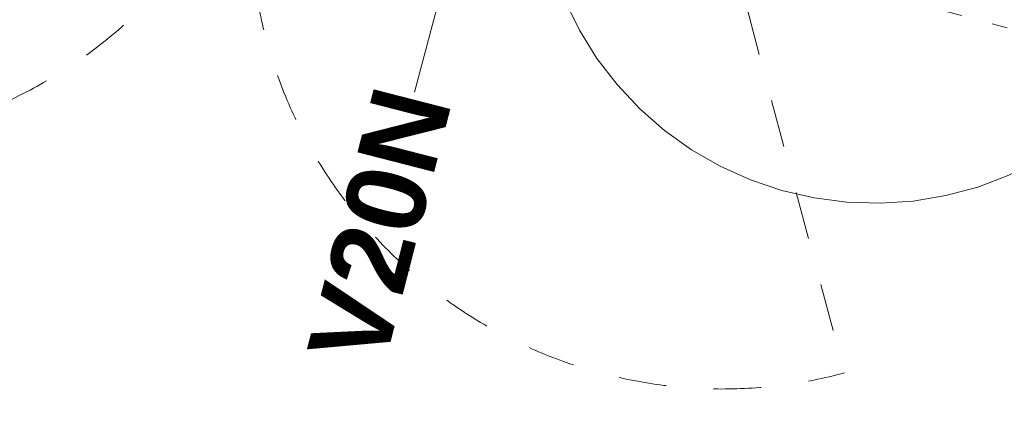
# Model space of a CAD drawing. Header units: millimetres. Extents: x -62314 to 79800, y -34032 to 28340.
# Tile 57 of 85: x 47303 to 49492, y -25594 to -24705. Entities that reach past the tile are written whole.
import ezdxf
from ezdxf.enums import TextEntityAlignment as Align

# ---------------------------------------------------------------- set-up
doc = ezdxf.new("R2010")
doc.units = ezdxf.units.MM
doc.header["$LTSCALE"] = 508
doc.header["$PDMODE"] = 1
doc.header["$PDSIZE"] = -2
doc.linetypes.add('Dash Style-1', pattern=[0.41664, 0.20828, -0.20836])
doc.linetypes.add('Dash Style-6', pattern=[1.04164, 0.625, -0.20828, 0.06943, -0.13893])
doc.layers.get('0').update_dxf_attribs({"lineweight": 0})
doc.layers.get('DEFPOINTS').update_dxf_attribs({"lineweight": 0})
for name, color, linetype, lineweight in [('(00) tekening-lijn draairichting', 7, 'Dash Style-1', 0), ('(00) tekening-stramien-algemeen', 7, 'Dash Style-6', 0), ('(00) tekening-verwijzing', 33, 'Fence_Line', 0), ('(00) tekst-tekening verwijzing', 8, 'Continuous', 0), ('Dimension', 7, 'Continuous', 0), ('None', 7, 'Continuous', 0)]:
    doc.layers.add(name, color=color, linetype=linetype, lineweight=lineweight)
doc.styles.add('Arial', font='Arial')
doc.styles.add('Arial Bold (bold)', font='Arial Bold')
doc.styles.add('Helvetica', font='Helvetica')
doc.linetypes.add('Fence_Line', pattern='A,0,[1,Fence_Line.shx,S=0.19685,R=0,X=0,Y=-0.441942],-5', length=5)
doc.dimstyles.new('KE __', dxfattribs={"dimtxt": 75.447591, "dimasz": 50.074463, "dimexe": 125, "dimexo": 500, "dimgap": 25, "dimtad": 1, "dimdec": 1, "dimtxsty": 'Arial', "dimblk": 'DOT', "dimblk1": 'DOT', "dimblk2": 'DOT', "dimcen": 0, "dimdle": 100, "dimazin": 0, "dimtfac": 0.8, "dimtdec": 1, "dimtix": 1, "dimtmove": 0, "dimatfit": 0, "dimldrblk": 'DOT', "dimfxl": 150, "dimfxlon": 1, "dimfrac": 2, "dimtolj": 1, "dimarcsym": 0})

# ---------------------------------------------------------------- blocks, each defined once
blk = doc.blocks.new('Group-87-1')
at = {"layer": '(00) tekening-lijn draairichting', "color": 17, "linetype": 'Dash Style-1', "lineweight": 0, "transparency": 33554687}
blk.add_line((605, 255), (80, 1164.3), dxfattribs=at)
for centre, start, end in [((605, 255), 0, 120), ((2705, 255), 60, 180)]:
    blk.add_arc(centre, 1050, start, end, dxfattribs=at)
blk = doc.blocks.new('bu-b-02')
at = {"layer": 'None', "color": 17, "transparency": 33554687}
blk.add_blockref('Group-87-1', (0, 0), dxfattribs=at)
blk = doc.blocks.new('_Dot')
at = {"color": 0, "linetype": 'ByBlock', "lineweight": -2}
blk.add_line((-0.5, 0), (-1, 0), dxfattribs=at)
at = {"color": 0, "linetype": 'ByBlock', "const_width": 0.5}
blk.add_lwpolyline([(-0.25, 0, 1), (0.25, 0, 1)], format="xyb", close=True, dxfattribs=at)
blk = doc.blocks.new('*D144')
at = {"layer": 'DEFPOINTS', "color": 0, "transparency": 33554687}
for p in [(9331.8, 135), (6930, 0), (9331.8, -2508.9)]:
    blk.add_point(p, dxfattribs=at)
at = {"layer": 'Dimension', "color": 0, "lineweight": -2, "transparency": 33554687}
for p, q in [((6930, -2358.9), (6930, -2633.9)), ((9331.8, -2358.9), (9331.8, -2633.9)), ((6980.1, -2508.9), (9281.8, -2508.9))]:
    blk.add_line(p, q, dxfattribs=at)
at = {"layer": 'Dimension', "color": 0, "lineweight": -2, "xscale": 50.07446289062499, "yscale": 50.07446289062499, "zscale": 50.07446289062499, "rotation": 180}
blk.add_blockref('_Dot', (6930, -2508.9), dxfattribs=at)
at = {"layer": 'Dimension', "color": 0, "lineweight": -2, "xscale": 50.07446289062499, "yscale": 50.07446289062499, "zscale": 50.07446289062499}
blk.add_blockref('_Dot', (9331.8, -2508.9), dxfattribs=at)
at = {"layer": 'Dimension', "color": 0, "lineweight": 0, "transparency": 33554687, "insert": (8130.9, -2408.4), "char_height": 150.9, "attachment_point": 5, "style": 'Helvetica'}
blk.add_mtext('\\A1;2402', dxfattribs=at)
blk = doc.blocks.new('*D154')
at = {"layer": 'DEFPOINTS', "color": 0, "transparency": 33554687}
for p in [(3620, 75), (6930, 0), (3620, -2508.9)]:
    blk.add_point(p, dxfattribs=at)
at = {"layer": 'Dimension', "color": 0, "lineweight": -2, "transparency": 33554687}
for p, q in [((3620, -2358.9), (3620, -2633.9)), ((6930, -2358.9), (6930, -2633.9)), ((6879.9, -2508.9), (3670.1, -2508.9))]:
    blk.add_line(p, q, dxfattribs=at)
at = {"layer": 'Dimension', "color": 0, "lineweight": -2, "xscale": 50.07446289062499, "yscale": 50.07446289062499, "zscale": 50.07446289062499, "rotation": 180}
blk.add_blockref('_Dot', (3620, -2508.9), dxfattribs=at)
at = {"layer": 'Dimension', "color": 0, "lineweight": -2, "xscale": 50.07446289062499, "yscale": 50.07446289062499, "zscale": 50.07446289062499}
blk.add_blockref('_Dot', (6930, -2508.9), dxfattribs=at)
at = {"layer": 'Dimension', "color": 0, "lineweight": 0, "transparency": 33554687, "insert": (5275, -2408.4), "char_height": 150.9, "attachment_point": 5, "style": 'Helvetica'}
blk.add_mtext('\\A1;3310', dxfattribs=at)
blk = doc.blocks.new('Group-174-1')
at = {"layer": '(00) tekening-verwijzing', "color": 7, "linetype": 'Continuous', "lineweight": 0, "flags": 128}
blk.add_lwpolyline([(228.7, 770), (294.8, 737.6), (357.3, 698.8), (415.8, 654.1), (469.6, 603.8), (518.2, 548.6), (561.1, 488.8), (598, 425.1), (628.5, 358.1), (652.2, 288.4), (669.1, 216.8), (678.8, 143.8), (681.3, 70.3), (676.6, -3.2), (664.7, -75.8), (645.7, -146.9), (619.9, -215.9), (587.5, -281.9), (548.7, -344.5), (504, -402.9), (453.7, -456.7), (398.5, -505.3), (338.7, -548.3), (275, -585.2), (208, -615.7), (138.3, -639.4), (66.7, -656.2), (-6.3, -665.9), (-79.8, -668.5), (-153.3, -663.7), (-225.9, -651.9), (-297, -632.9), (-366, -607.1), (-432, -574.6), (-494.6, -535.8), (-553, -491.1), (-606.8, -440.9), (-655.4, -385.6), (-698.4, -325.9), (-735.3, -262.2), (-765.8, -195.2), (-789.5, -125.5), (-806.3, -53.9), (-816, 19.1), (-818.6, 92.7), (-813.8, 166.1), (-802, 238.8), (-783, 309.9), (-757.2, 378.8), (-724.7, 444.8), (-685.9, 507.4), (-641.2, 565.9), (-591, 619.7), (-535.7, 668.3), (-476, 711.2), (-412.3, 748.1), (-345.3, 778.6), (-275.6, 802.3), (-204, 819.2), (-131, 828.9), (-57.4, 831.4), (16, 826.7), (88.7, 814.8), (159.8, 795.8)], close=True, dxfattribs=at)
at = {"layer": '(00) tekst-tekening verwijzing', "color": 17, "style": 'Arial Bold (bold)'}
blk.add_attdef('det._verw.', text='', height=176, dxfattribs=at).set_placement((681, -667.6), align=Align.BOTTOM_LEFT)
blk = doc.blocks.new('00-detail aanduiding')
at = {"layer": 'None', "color": 17, "transparency": 33554687}
blk.add_blockref('Group-174-1', (0, 0), dxfattribs=at).add_auto_attribs({'det._verw.': 'H 07'})
at = {"layer": 'None', "color": 0, "flags": 1}
blk.add_attdef('det._verw.', (-818.6, -668.5), '', height=0.18, dxfattribs=at)
blk = doc.blocks.new('Group-175-1')
at = {"layer": '(00) tekening-verwijzing', "color": 7, "linetype": 'Continuous', "lineweight": 0, "transparency": 33554687}
blk.add_line((-115215.5, -67180.8), (-114827.3, -65731.9), dxfattribs=at)
at = {"layer": 'None', "color": 17, "transparency": 33554687, "rotation": 344.9980105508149}
blk.add_blockref('00-detail aanduiding', (-114148.5, -66774.6), dxfattribs=at)
at = {"layer": '(00) tekst-tekening verwijzing', "color": 17, "insert": (-115215.5, -67180.8), "char_height": 176.04, "attachment_point": 6, "rotation": 75.6046, "line_spacing_factor": 0.963327, "style": 'Arial Bold (bold)'}
blk.add_mtext('V20N', dxfattribs=at)
blk = doc.blocks.new('Group-195-1')
at = {"layer": '(00) tekening-stramien-algemeen', "color": 2, "lineweight": 0, "transparency": 33554687}
blk.add_line((71038, -11070), (-1886.1, -11070), dxfattribs=at)
blk = doc.blocks.new('Stramien blok B')
at = {"layer": 'None', "color": 17, "transparency": 33554687}
blk.add_blockref('Group-195-1', (0, 0), dxfattribs=at)
blk = doc.blocks.new('blok b-v0-gevel_constructie')
at = {"layer": 'None', "color": 17, "transparency": 33554687, "rotation": 180}
blk.add_blockref('bu-b-02', (6930, 330), dxfattribs=at)
at = {"layer": 'Dimension', "color": 17, "lineweight": 0, "transparency": 33554687}
for base, p2, picture, middle in [((9331.84, -2508.88), (9331.84, 134.97), '*D144', (8130.92, -2408.43)), ((3620, -2508.88), (3620, 75), '*D154', (5275, -2408.43))]:
    dim = blk.add_linear_dim(base=base, p1=(6930, 0), p2=p2, dimstyle='KE __', override={"dimtxt": 150.895182, "dimgap": 25, "dimdec": 0, "dimpost": '<>', "dimtxsty": 'Helvetica', "dimtmove": 2}, dxfattribs=at)
    dim.commit()
    dim.dimension.update_dxf_attribs({"geometry": picture, "text_midpoint": middle})
blk = doc.blocks.new('blok B 00')
at = {"layer": 'None', "color": 17, "transparency": 33554687}
blk.add_blockref('blok b-v0-gevel_constructie', (47480, 0), dxfattribs=at)

msp = doc.modelspace()

# ---------------------------------------------------------------- block references
at = {"layer": 'None', "color": 17, "transparency": 33554687}
for name, p, rotation in [('Stramien blok B', (0, 0), 344.9999645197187), ('blok B 00', (-3125.94, -10622.93), 344.9999999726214)]:
    msp.add_blockref(name, p, dxfattribs=dict(at, rotation=rotation))
msp.add_blockref('Group-175-1', (163395.98, 42314.6), dxfattribs=at)

doc.saveas('drawing.dxf')
